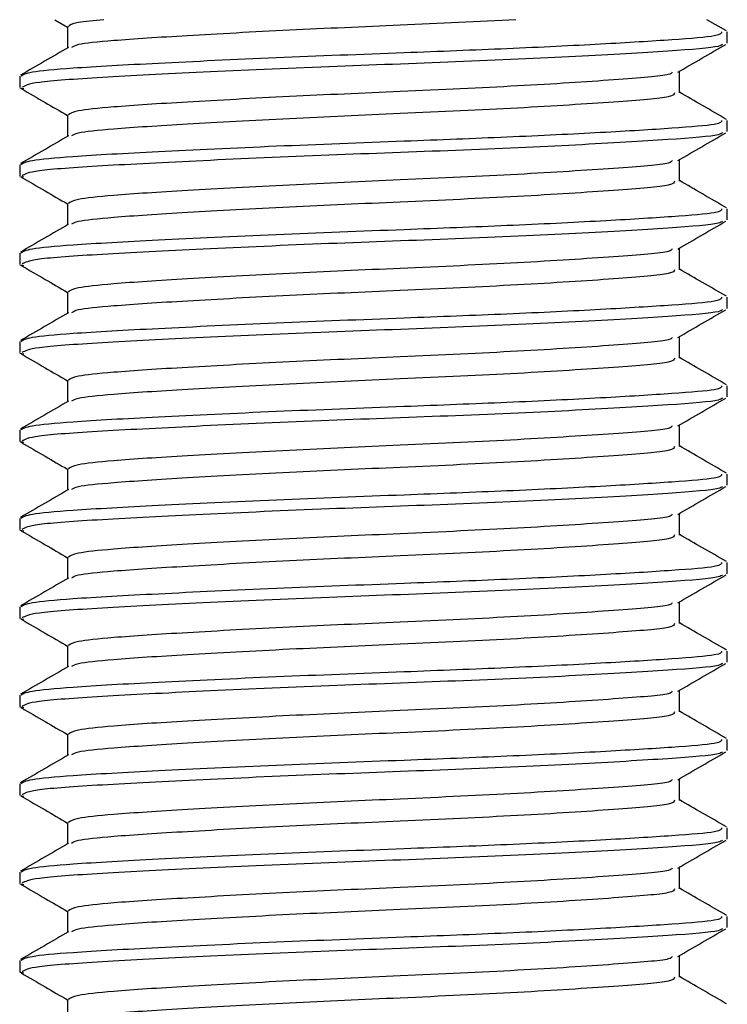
# Model space of a CAD drawing. Header units: millimetres. Extents: x 0 to 420, y 0 to 297.
# Tile 40 of 73: x 191.503 to 192.303, y 215.07 to 216.183. Entities that reach past the tile are written whole.
import ezdxf

# ---------------------------------------------------------------- set-up
doc = ezdxf.new("R2010")
doc.units = ezdxf.units.MM

msp = doc.modelspace()

# ---------------------------------------------------------------- linework, layer by layer
at = {"color": 7, "linetype": 'Continuous', "lineweight": 25}
for p, q in [((191.54315, 216.18329), (191.55756, 216.17495)), ((192.30244, 216.17052), (192.28038, 216.18329)), ((191.55756, 216.17557), (191.55756, 216.15129)), ((192.30343, 216.15686), (192.30343, 216.16939)), ((192.2493, 216.10057), (192.2493, 216.12495)), ((191.50343, 216.11935), (191.50343, 216.10684)), ((191.50377, 216.10617), (191.50815, 216.10542)), ((191.55756, 216.07557), (191.55756, 216.05129)), ((192.30343, 216.05686), (192.30343, 216.06939)), ((192.2493, 216.00057), (192.2493, 216.02495)), ((191.50343, 216.01935), (191.50343, 216.00684)), ((191.50377, 216.00617), (191.50815, 216.00542)), ((191.55756, 215.97557), (191.55756, 215.95129)), ((192.30343, 215.95686), (192.30343, 215.96939)), ((192.2493, 215.90057), (192.2493, 215.92495)), ((191.50343, 215.91935), (191.50343, 215.90684)), ((191.50377, 215.90617), (191.50815, 215.90542)), ((191.55756, 215.87557), (191.55756, 215.85129)), ((192.30343, 215.85686), (192.30343, 215.86939)), ((192.2493, 215.80057), (192.2493, 215.82495)), ((191.50343, 215.81935), (191.50343, 215.80684)), ((191.50377, 215.80617), (191.50815, 215.80542)), ((191.55756, 215.77557), (191.55756, 215.75129)), ((192.30343, 215.75686), (192.30343, 215.76939)), ((192.2493, 215.70057), (192.2493, 215.72495)), ((191.50343, 215.71935), (191.50343, 215.70684)), ((191.50377, 215.70617), (191.50815, 215.70542)), ((191.55756, 215.67557), (191.55756, 215.65129)), ((192.30343, 215.65686), (192.30343, 215.66939)), ((192.2493, 215.60057), (192.2493, 215.62495)), ((191.50343, 215.61935), (191.50343, 215.60684)), ((191.50377, 215.60617), (191.50815, 215.60542)), ((191.55756, 215.57557), (191.55756, 215.55129)), ((192.30343, 215.55686), (192.30343, 215.56939)), ((192.2493, 215.50057), (192.2493, 215.52495)), ((191.50343, 215.51935), (191.50343, 215.50684)), ((191.50377, 215.50617), (191.50815, 215.50542)), ((191.55756, 215.47557), (191.55756, 215.45129)), ((192.30343, 215.45686), (192.30343, 215.46939)), ((192.2493, 215.40057), (192.2493, 215.42495)), ((191.50343, 215.41935), (191.50343, 215.40684)), ((191.50377, 215.40617), (191.50815, 215.40542)), ((191.55756, 215.37557), (191.55756, 215.35129)), ((192.30343, 215.35686), (192.30343, 215.36939)), ((192.2493, 215.30057), (192.2493, 215.32495)), ((191.50343, 215.31935), (191.50343, 215.30684)), ((191.50377, 215.30617), (191.50815, 215.30542)), ((191.55756, 215.27557), (191.55756, 215.25129)), ((192.30343, 215.25686), (192.30343, 215.26939)), ((192.2493, 215.20057), (192.2493, 215.22495)), ((191.50343, 215.21935), (191.50343, 215.20684)), ((191.50377, 215.20617), (191.50815, 215.20542)), ((191.55756, 215.17557), (191.55756, 215.15129)), ((192.30343, 215.15686), (192.30343, 215.16939)), ((191.50343, 215.11935), (191.50343, 215.10684)), ((192.2493, 215.10057), (192.2493, 215.12495)), ((191.50377, 215.10617), (191.50815, 215.10542)), ((191.55756, 215.07557), (191.55756, 215.05129))]:
    msp.add_line(p, q, dxfattribs=at)
for points, knots in [([(191.59838, 216.18329), (191.58749, 216.18223), (191.56225, 216.17976), (191.55999, 216.17709), (191.5587, 216.17557)], [0, 0, 0, 0, 0.4315701, 1, 1, 1, 1]), ([(192.06452, 216.18329), (192.02147, 216.18119), (191.93896, 216.17717), (191.80505, 216.17143), (191.68953, 216.16505), (191.60995, 216.16), (191.5677, 216.15565), (191.56374, 216.153), (191.56217, 216.15195)], [0, 0, 0, 0, 0.20134236, 0.38594256, 0.57596416, 0.75907017, 0.9049692, 1, 1, 1, 1]), ([(192.29693, 216.16939), (192.29677, 216.16787), (192.29642, 216.16469), (192.2441, 216.16056), (192.16414, 216.15557), (192.05783, 216.15039), (191.93032, 216.14548), (191.78992, 216.14017), (191.65611, 216.1338), (191.56358, 216.12875), (191.51167, 216.12396), (191.50706, 216.12085), (191.50483, 216.11935)], [0, 0, 0, 0, 0.0865397, 0.1807239, 0.2782381, 0.3770459, 0.4725658, 0.5884558, 0.7077454, 0.8226984, 0.9142919, 1, 1, 1, 1]), ([(192.29797, 216.15541), (192.29703, 216.15464), (192.29365, 216.15188), (192.24115, 216.14777), (192.13773, 216.14158), (191.99995, 216.13542), (191.85, 216.13014), (191.70669, 216.12384), (191.59156, 216.11786), (191.51616, 216.11267), (191.5094, 216.10873), (191.50615, 216.10684)], [0, 0, 0, 0, 0.04590273, 0.1640029, 0.2864241, 0.40879124, 0.5269075, 0.64991026, 0.77145249, 0.89000345, 1, 1, 1, 1]), ([(192.24759, 216.12396), (192.25664, 216.1292), (192.27473, 216.13968), (192.29284, 216.15016), (192.30189, 216.1554)], [0, 0, 0, 0, 0.4999098, 1, 1, 1, 1]), ([(191.55874, 216.15198), (191.54969, 216.14673), (191.53158, 216.13624), (191.51347, 216.12576), (191.50442, 216.12052)], [0, 0, 0, 0, 0.4998987, 1, 1, 1, 1]), ([(192.24108, 216.12401), (192.2406, 216.12306), (192.239, 216.11991), (192.17921, 216.11532), (192.07222, 216.10829), (191.93833, 216.10222), (191.80534, 216.09642), (191.68957, 216.09005), (191.60956, 216.085), (191.56463, 216.0802), (191.56063, 216.07708), (191.5587, 216.07557)], [0, 0, 0, 0, 0.0566683, 0.1867771, 0.3222071, 0.4544151, 0.5741791, 0.6974605, 0.8162551, 0.9109108, 1, 1, 1, 1]), ([(191.50497, 216.1054), (191.51402, 216.10016), (191.53155, 216.09001), (191.54908, 216.07986), (191.55756, 216.07495)], [0, 0, 0, 0, 0.5163558, 1, 1, 1, 1]), ([(192.24364, 216.10062), (192.24339, 216.09911), (192.24277, 216.0954), (192.17993, 216.09031), (192.07203, 216.08329), (191.93836, 216.07722), (191.80536, 216.07142), (191.68945, 216.06505), (191.60997, 216.06), (191.5677, 216.05565), (191.56374, 216.053), (191.56217, 216.05195)], [0, 0, 0, 0, 0.0884933, 0.2179785, 0.3527595, 0.4843338, 0.6035239, 0.7262144, 0.8444398, 0.9386418, 1, 1, 1, 1]), ([(192.30244, 216.07052), (192.29339, 216.07576), (192.27567, 216.08601), (192.25796, 216.09627), (192.2493, 216.10129)], [0, 0, 0, 0, 0.5112595, 1, 1, 1, 1]), ([(192.29693, 216.06939), (192.29677, 216.06787), (192.29642, 216.06469), (192.2441, 216.06056), (192.16414, 216.05557), (192.05783, 216.05039), (191.93032, 216.04548), (191.78992, 216.04017), (191.65611, 216.0338), (191.56358, 216.02875), (191.51167, 216.02396), (191.50706, 216.02085), (191.50483, 216.01935)], [0, 0, 0, 0, 0.0865397, 0.1807239, 0.2782381, 0.3770459, 0.4725658, 0.5884558, 0.7077454, 0.8226984, 0.9142919, 1, 1, 1, 1]), ([(192.29797, 216.05541), (192.29703, 216.05464), (192.29365, 216.05188), (192.24115, 216.04777), (192.13773, 216.04158), (191.99995, 216.03542), (191.85, 216.03014), (191.70669, 216.02384), (191.59156, 216.01786), (191.51616, 216.01267), (191.5094, 216.00873), (191.50615, 216.00684)], [0, 0, 0, 0, 0.0459027, 0.1640029, 0.2864241, 0.4087912, 0.5269075, 0.6499103, 0.7714525, 0.8900034, 1, 1, 1, 1]), ([(192.24759, 216.02396), (192.25664, 216.0292), (192.27473, 216.03968), (192.29284, 216.05016), (192.30189, 216.0554)], [0, 0, 0, 0, 0.4999098, 1, 1, 1, 1]), ([(191.55874, 216.05198), (191.54969, 216.04673), (191.53158, 216.03624), (191.51347, 216.02576), (191.50442, 216.02052)], [0, 0, 0, 0, 0.4998987, 1, 1, 1, 1]), ([(192.24108, 216.02401), (192.2406, 216.02306), (192.239, 216.01991), (192.17921, 216.01532), (192.07222, 216.00829), (191.93833, 216.00222), (191.80534, 215.99642), (191.68957, 215.99005), (191.60956, 215.985), (191.56463, 215.9802), (191.56063, 215.97708), (191.5587, 215.97557)], [0, 0, 0, 0, 0.0566683, 0.1867771, 0.3222071, 0.4544151, 0.5741791, 0.6974605, 0.8162551, 0.9109108, 1, 1, 1, 1]), ([(191.50497, 216.0054), (191.51402, 216.00016), (191.53155, 215.99001), (191.54908, 215.97986), (191.55756, 215.97495)], [0, 0, 0, 0, 0.5163558, 1, 1, 1, 1]), ([(192.24364, 216.00062), (192.24339, 215.99911), (192.24277, 215.9954), (192.17993, 215.99031), (192.07203, 215.98329), (191.93836, 215.97722), (191.80536, 215.97142), (191.68945, 215.96505), (191.60997, 215.96), (191.5677, 215.95565), (191.56374, 215.953), (191.56217, 215.95195)], [0, 0, 0, 0, 0.0884933, 0.2179785, 0.3527595, 0.4843338, 0.6035239, 0.7262144, 0.8444398, 0.9386418, 1, 1, 1, 1]), ([(192.30244, 215.97052), (192.29339, 215.97576), (192.27567, 215.98601), (192.25796, 215.99627), (192.2493, 216.00129)], [0, 0, 0, 0, 0.5112595, 1, 1, 1, 1]), ([(192.29693, 215.96939), (192.29677, 215.96787), (192.29642, 215.96469), (192.2441, 215.96056), (192.16414, 215.95557), (192.05783, 215.95039), (191.93032, 215.94548), (191.78992, 215.94017), (191.65611, 215.9338), (191.56358, 215.92875), (191.51167, 215.92396), (191.50706, 215.92085), (191.50483, 215.91935)], [0, 0, 0, 0, 0.0865397, 0.1807239, 0.2782381, 0.3770459, 0.4725658, 0.5884558, 0.7077454, 0.8226984, 0.9142919, 1, 1, 1, 1]), ([(192.29797, 215.95541), (192.29703, 215.95464), (192.29365, 215.95188), (192.24115, 215.94777), (192.13773, 215.94158), (191.99995, 215.93542), (191.85, 215.93014), (191.70669, 215.92384), (191.59156, 215.91786), (191.51616, 215.91267), (191.5094, 215.90873), (191.50615, 215.90684)], [0, 0, 0, 0, 0.0459027, 0.1640029, 0.2864241, 0.4087912, 0.5269075, 0.6499103, 0.7714525, 0.8900034, 1, 1, 1, 1]), ([(192.24759, 215.92396), (192.25664, 215.9292), (192.27473, 215.93968), (192.29284, 215.95016), (192.30189, 215.9554)], [0, 0, 0, 0, 0.4999098, 1, 1, 1, 1]), ([(191.55874, 215.95198), (191.54969, 215.94673), (191.53158, 215.93624), (191.51347, 215.92576), (191.50442, 215.92052)], [0, 0, 0, 0, 0.4998987, 1, 1, 1, 1]), ([(192.24108, 215.92401), (192.2406, 215.92306), (192.239, 215.91991), (192.17921, 215.91532), (192.07222, 215.90829), (191.93833, 215.90222), (191.80534, 215.89642), (191.68957, 215.89005), (191.60956, 215.885), (191.56463, 215.8802), (191.56063, 215.87708), (191.5587, 215.87557)], [0, 0, 0, 0, 0.0566683, 0.1867771, 0.3222071, 0.4544151, 0.5741791, 0.6974605, 0.8162551, 0.9109108, 1, 1, 1, 1]), ([(191.50497, 215.9054), (191.51402, 215.90016), (191.53155, 215.89001), (191.54908, 215.87986), (191.55756, 215.87495)], [0, 0, 0, 0, 0.5163558, 1, 1, 1, 1]), ([(192.24364, 215.90062), (192.24339, 215.89911), (192.24277, 215.8954), (192.17993, 215.89031), (192.07203, 215.88329), (191.93836, 215.87722), (191.80536, 215.87142), (191.68945, 215.86505), (191.60997, 215.86), (191.5677, 215.85565), (191.56374, 215.853), (191.56217, 215.85195)], [0, 0, 0, 0, 0.0884933, 0.2179785, 0.3527595, 0.4843338, 0.6035239, 0.7262144, 0.8444398, 0.9386418, 1, 1, 1, 1]), ([(192.30244, 215.87052), (192.29339, 215.87576), (192.27567, 215.88601), (192.25796, 215.89627), (192.2493, 215.90129)], [0, 0, 0, 0, 0.51125952, 1, 1, 1, 1]), ([(192.29693, 215.86939), (192.29677, 215.86787), (192.29642, 215.86469), (192.2441, 215.86056), (192.16414, 215.85557), (192.05783, 215.85039), (191.93032, 215.84548), (191.78992, 215.84017), (191.65611, 215.8338), (191.56358, 215.82875), (191.51167, 215.82396), (191.50706, 215.82085), (191.50483, 215.81935)], [0, 0, 0, 0, 0.0865397, 0.1807239, 0.2782381, 0.3770459, 0.4725658, 0.5884558, 0.7077454, 0.8226984, 0.9142919, 1, 1, 1, 1]), ([(192.29797, 215.85541), (192.29703, 215.85464), (192.29365, 215.85188), (192.24115, 215.84777), (192.13773, 215.84158), (191.99995, 215.83542), (191.85, 215.83014), (191.70669, 215.82384), (191.59156, 215.81786), (191.51616, 215.81267), (191.5094, 215.80873), (191.50615, 215.80684)], [0, 0, 0, 0, 0.04590273, 0.1640029, 0.2864241, 0.40879124, 0.5269075, 0.64991026, 0.77145249, 0.89000345, 1, 1, 1, 1]), ([(192.24759, 215.82396), (192.25664, 215.8292), (192.27473, 215.83968), (192.29284, 215.85016), (192.30189, 215.8554)], [0, 0, 0, 0, 0.4999098, 1, 1, 1, 1]), ([(191.55874, 215.85198), (191.54969, 215.84673), (191.53158, 215.83624), (191.51347, 215.82576), (191.50442, 215.82052)], [0, 0, 0, 0, 0.4998987, 1, 1, 1, 1]), ([(192.24108, 215.82401), (192.2406, 215.82306), (192.239, 215.81991), (192.17921, 215.81532), (192.07222, 215.80829), (191.93833, 215.80222), (191.80534, 215.79642), (191.68957, 215.79005), (191.60956, 215.785), (191.56463, 215.7802), (191.56063, 215.77708), (191.5587, 215.77557)], [0, 0, 0, 0, 0.0566683, 0.1867771, 0.3222071, 0.4544151, 0.5741791, 0.6974605, 0.8162551, 0.9109108, 1, 1, 1, 1]), ([(191.50497, 215.8054), (191.51402, 215.80016), (191.53155, 215.79001), (191.54908, 215.77986), (191.55756, 215.77495)], [0, 0, 0, 0, 0.5163558, 1, 1, 1, 1]), ([(192.24364, 215.80062), (192.24339, 215.79911), (192.24277, 215.7954), (192.17993, 215.79031), (192.07203, 215.78329), (191.93836, 215.77722), (191.80536, 215.77142), (191.68945, 215.76505), (191.60997, 215.76), (191.5677, 215.75565), (191.56374, 215.753), (191.56217, 215.75195)], [0, 0, 0, 0, 0.0884933, 0.2179785, 0.3527595, 0.4843338, 0.6035239, 0.7262144, 0.8444398, 0.9386418, 1, 1, 1, 1]), ([(192.30244, 215.77052), (192.29339, 215.77576), (192.27567, 215.78601), (192.25796, 215.79627), (192.2493, 215.80129)], [0, 0, 0, 0, 0.5112595, 1, 1, 1, 1]), ([(192.29693, 215.76939), (192.29677, 215.76787), (192.29642, 215.76469), (192.2441, 215.76056), (192.16414, 215.75557), (192.05783, 215.75039), (191.93032, 215.74548), (191.78992, 215.74017), (191.65611, 215.7338), (191.56358, 215.72875), (191.51167, 215.72396), (191.50706, 215.72085), (191.50483, 215.71935)], [0, 0, 0, 0, 0.0865397, 0.1807239, 0.2782381, 0.3770459, 0.4725658, 0.5884558, 0.7077454, 0.8226984, 0.9142919, 1, 1, 1, 1]), ([(192.29797, 215.75541), (192.29703, 215.75464), (192.29365, 215.75188), (192.24115, 215.74777), (192.13773, 215.74158), (191.99995, 215.73542), (191.85, 215.73014), (191.70669, 215.72384), (191.59156, 215.71786), (191.51616, 215.71267), (191.5094, 215.70873), (191.50615, 215.70684)], [0, 0, 0, 0, 0.0459027, 0.1640029, 0.2864241, 0.4087912, 0.5269075, 0.6499103, 0.7714525, 0.8900034, 1, 1, 1, 1]), ([(192.24759, 215.72396), (192.25664, 215.7292), (192.27473, 215.73968), (192.29284, 215.75016), (192.30189, 215.7554)], [0, 0, 0, 0, 0.4999098, 1, 1, 1, 1]), ([(191.55874, 215.75198), (191.54969, 215.74673), (191.53158, 215.73624), (191.51347, 215.72576), (191.50442, 215.72052)], [0, 0, 0, 0, 0.4998987, 1, 1, 1, 1]), ([(192.24108, 215.72401), (192.2406, 215.72306), (192.239, 215.71991), (192.17921, 215.71532), (192.07222, 215.70829), (191.93833, 215.70222), (191.80534, 215.69642), (191.68957, 215.69005), (191.60956, 215.685), (191.56463, 215.6802), (191.56063, 215.67708), (191.5587, 215.67557)], [0, 0, 0, 0, 0.0566683, 0.1867771, 0.3222071, 0.4544151, 0.5741791, 0.6974605, 0.8162551, 0.9109108, 1, 1, 1, 1]), ([(191.50497, 215.7054), (191.51402, 215.70016), (191.53155, 215.69001), (191.54908, 215.67986), (191.55756, 215.67495)], [0, 0, 0, 0, 0.5163558, 1, 1, 1, 1]), ([(192.24364, 215.70062), (192.24339, 215.69911), (192.24277, 215.6954), (192.17993, 215.69031), (192.07203, 215.68329), (191.93836, 215.67722), (191.80536, 215.67142), (191.68945, 215.66505), (191.60997, 215.66), (191.5677, 215.65565), (191.56374, 215.653), (191.56217, 215.65195)], [0, 0, 0, 0, 0.0884933, 0.2179785, 0.3527595, 0.4843338, 0.6035239, 0.7262144, 0.8444398, 0.9386418, 1, 1, 1, 1]), ([(192.30244, 215.67052), (192.29339, 215.67576), (192.27567, 215.68601), (192.25796, 215.69627), (192.2493, 215.70129)], [0, 0, 0, 0, 0.5112595, 1, 1, 1, 1]), ([(192.29693, 215.66939), (192.29677, 215.66787), (192.29642, 215.66469), (192.2441, 215.66056), (192.16414, 215.65557), (192.05783, 215.65039), (191.93032, 215.64548), (191.78992, 215.64017), (191.65611, 215.6338), (191.56358, 215.62875), (191.51167, 215.62396), (191.50706, 215.62085), (191.50483, 215.61935)], [0, 0, 0, 0, 0.0865397, 0.1807239, 0.2782381, 0.3770459, 0.4725658, 0.5884558, 0.7077454, 0.8226984, 0.9142919, 1, 1, 1, 1]), ([(192.29797, 215.65541), (192.29703, 215.65464), (192.29365, 215.65188), (192.24115, 215.64777), (192.13773, 215.64158), (191.99995, 215.63542), (191.85, 215.63014), (191.70669, 215.62384), (191.59156, 215.61786), (191.51616, 215.61267), (191.5094, 215.60873), (191.50615, 215.60684)], [0, 0, 0, 0, 0.0459027, 0.1640029, 0.2864241, 0.4087912, 0.5269075, 0.6499103, 0.7714525, 0.8900034, 1, 1, 1, 1]), ([(192.24759, 215.62396), (192.25664, 215.6292), (192.27473, 215.63968), (192.29284, 215.65016), (192.30189, 215.6554)], [0, 0, 0, 0, 0.4999098, 1, 1, 1, 1]), ([(191.55874, 215.65198), (191.54969, 215.64673), (191.53158, 215.63624), (191.51347, 215.62576), (191.50442, 215.62052)], [0, 0, 0, 0, 0.4998987, 1, 1, 1, 1]), ([(192.24108, 215.62401), (192.2406, 215.62306), (192.239, 215.61991), (192.17921, 215.61532), (192.07222, 215.60829), (191.93833, 215.60222), (191.80534, 215.59642), (191.68957, 215.59005), (191.60956, 215.585), (191.56463, 215.5802), (191.56063, 215.57708), (191.5587, 215.57557)], [0, 0, 0, 0, 0.0566683, 0.1867771, 0.3222071, 0.4544151, 0.5741791, 0.6974605, 0.8162551, 0.9109108, 1, 1, 1, 1]), ([(191.50497, 215.6054), (191.51402, 215.60016), (191.53155, 215.59001), (191.54908, 215.57986), (191.55756, 215.57495)], [0, 0, 0, 0, 0.5163558, 1, 1, 1, 1]), ([(192.24364, 215.60062), (192.24339, 215.59911), (192.24277, 215.5954), (192.17993, 215.59031), (192.07203, 215.58329), (191.93836, 215.57722), (191.80536, 215.57142), (191.68945, 215.56505), (191.60997, 215.56), (191.5677, 215.55565), (191.56374, 215.553), (191.56217, 215.55195)], [0, 0, 0, 0, 0.0884933, 0.2179785, 0.3527595, 0.4843338, 0.6035239, 0.7262144, 0.8444398, 0.9386418, 1, 1, 1, 1]), ([(192.30244, 215.57052), (192.29339, 215.57576), (192.27567, 215.58601), (192.25796, 215.59627), (192.2493, 215.60129)], [0, 0, 0, 0, 0.5112595, 1, 1, 1, 1]), ([(192.29693, 215.56939), (192.29677, 215.56787), (192.29642, 215.56469), (192.2441, 215.56056), (192.16414, 215.55557), (192.05783, 215.55039), (191.93032, 215.54548), (191.78992, 215.54017), (191.65611, 215.5338), (191.56358, 215.52875), (191.51167, 215.52396), (191.50706, 215.52085), (191.50483, 215.51935)], [0, 0, 0, 0, 0.08653971, 0.18072393, 0.27823806, 0.37704594, 0.47256582, 0.5884558, 0.70774541, 0.82269836, 0.91429192, 1, 1, 1, 1]), ([(192.29797, 215.55541), (192.29703, 215.55464), (192.29365, 215.55188), (192.24115, 215.54777), (192.13773, 215.54158), (191.99995, 215.53542), (191.85, 215.53014), (191.70669, 215.52384), (191.59156, 215.51786), (191.51616, 215.51267), (191.5094, 215.50873), (191.50615, 215.50684)], [0, 0, 0, 0, 0.0459027, 0.1640029, 0.2864241, 0.4087912, 0.5269075, 0.6499103, 0.7714525, 0.8900034, 1, 1, 1, 1]), ([(192.24759, 215.52396), (192.25664, 215.5292), (192.27473, 215.53968), (192.29284, 215.55016), (192.30189, 215.5554)], [0, 0, 0, 0, 0.4999098, 1, 1, 1, 1]), ([(191.55874, 215.55198), (191.54969, 215.54673), (191.53158, 215.53624), (191.51347, 215.52576), (191.50442, 215.52052)], [0, 0, 0, 0, 0.4998987, 1, 1, 1, 1]), ([(192.24108, 215.52401), (192.2406, 215.52306), (192.239, 215.51991), (192.17921, 215.51532), (192.07222, 215.50829), (191.93833, 215.50222), (191.80534, 215.49642), (191.68957, 215.49005), (191.60956, 215.485), (191.56463, 215.4802), (191.56063, 215.47708), (191.5587, 215.47557)], [0, 0, 0, 0, 0.0566683, 0.1867771, 0.3222071, 0.4544151, 0.5741791, 0.6974605, 0.8162551, 0.9109108, 1, 1, 1, 1]), ([(191.50497, 215.5054), (191.51402, 215.50016), (191.53155, 215.49001), (191.54908, 215.47986), (191.55756, 215.47495)], [0, 0, 0, 0, 0.5163558, 1, 1, 1, 1]), ([(192.24364, 215.50062), (192.24339, 215.49911), (192.24277, 215.4954), (192.17993, 215.49031), (192.07203, 215.48329), (191.93836, 215.47722), (191.80536, 215.47142), (191.68945, 215.46505), (191.60997, 215.46), (191.5677, 215.45565), (191.56374, 215.453), (191.56217, 215.45195)], [0, 0, 0, 0, 0.0884933, 0.2179785, 0.3527595, 0.4843338, 0.6035239, 0.7262144, 0.8444398, 0.9386418, 1, 1, 1, 1]), ([(192.30244, 215.47052), (192.29339, 215.47576), (192.27567, 215.48601), (192.25796, 215.49627), (192.2493, 215.50129)], [0, 0, 0, 0, 0.5112595, 1, 1, 1, 1]), ([(192.29693, 215.46939), (192.29677, 215.46787), (192.29642, 215.46469), (192.2441, 215.46056), (192.16414, 215.45557), (192.05783, 215.45039), (191.93032, 215.44548), (191.78992, 215.44017), (191.65611, 215.4338), (191.56358, 215.42875), (191.51167, 215.42396), (191.50706, 215.42085), (191.50483, 215.41935)], [0, 0, 0, 0, 0.0865397, 0.1807239, 0.2782381, 0.3770459, 0.4725658, 0.5884558, 0.7077454, 0.8226984, 0.9142919, 1, 1, 1, 1]), ([(192.29797, 215.45541), (192.29703, 215.45464), (192.29365, 215.45188), (192.24115, 215.44777), (192.13773, 215.44158), (191.99995, 215.43542), (191.85, 215.43014), (191.70669, 215.42384), (191.59156, 215.41786), (191.51616, 215.41267), (191.5094, 215.40873), (191.50615, 215.40684)], [0, 0, 0, 0, 0.0459027, 0.1640029, 0.2864241, 0.4087912, 0.5269075, 0.6499103, 0.7714525, 0.8900034, 1, 1, 1, 1]), ([(192.24759, 215.42396), (192.25664, 215.4292), (192.27473, 215.43968), (192.29284, 215.45016), (192.30189, 215.4554)], [0, 0, 0, 0, 0.4999098, 1, 1, 1, 1]), ([(191.55874, 215.45198), (191.54969, 215.44673), (191.53158, 215.43624), (191.51347, 215.42576), (191.50442, 215.42052)], [0, 0, 0, 0, 0.4998987, 1, 1, 1, 1]), ([(192.24108, 215.42401), (192.2406, 215.42306), (192.239, 215.41991), (192.17921, 215.41532), (192.07222, 215.40829), (191.93833, 215.40222), (191.80534, 215.39642), (191.68957, 215.39005), (191.60956, 215.385), (191.56463, 215.3802), (191.56063, 215.37708), (191.5587, 215.37557)], [0, 0, 0, 0, 0.0566683, 0.1867771, 0.3222071, 0.4544151, 0.5741791, 0.6974605, 0.8162551, 0.9109108, 1, 1, 1, 1]), ([(191.50497, 215.4054), (191.51402, 215.40016), (191.53155, 215.39001), (191.54908, 215.37986), (191.55756, 215.37495)], [0, 0, 0, 0, 0.5163558, 1, 1, 1, 1]), ([(192.24364, 215.40062), (192.24339, 215.39911), (192.24277, 215.3954), (192.17993, 215.39031), (192.07203, 215.38329), (191.93836, 215.37722), (191.80536, 215.37142), (191.68945, 215.36505), (191.60997, 215.36), (191.5677, 215.35565), (191.56374, 215.353), (191.56217, 215.35195)], [0, 0, 0, 0, 0.0884933, 0.2179785, 0.3527595, 0.4843338, 0.6035239, 0.7262144, 0.8444398, 0.9386418, 1, 1, 1, 1]), ([(192.30244, 215.37052), (192.29339, 215.37576), (192.27567, 215.38601), (192.25796, 215.39627), (192.2493, 215.40129)], [0, 0, 0, 0, 0.5112595, 1, 1, 1, 1]), ([(192.29693, 215.36939), (192.29677, 215.36787), (192.29642, 215.36469), (192.2441, 215.36056), (192.16414, 215.35557), (192.05783, 215.35039), (191.93032, 215.34548), (191.78992, 215.34017), (191.65611, 215.3338), (191.56358, 215.32875), (191.51167, 215.32396), (191.50706, 215.32085), (191.50483, 215.31935)], [0, 0, 0, 0, 0.0865397, 0.1807239, 0.2782381, 0.3770459, 0.4725658, 0.5884558, 0.7077454, 0.8226984, 0.9142919, 1, 1, 1, 1]), ([(192.29797, 215.35541), (192.29703, 215.35464), (192.29365, 215.35188), (192.24115, 215.34777), (192.13773, 215.34158), (191.99995, 215.33542), (191.85, 215.33014), (191.70669, 215.32384), (191.59156, 215.31786), (191.51616, 215.31267), (191.5094, 215.30873), (191.50615, 215.30684)], [0, 0, 0, 0, 0.0459027, 0.1640029, 0.2864241, 0.4087912, 0.5269075, 0.6499103, 0.7714525, 0.8900034, 1, 1, 1, 1]), ([(192.24759, 215.32396), (192.25664, 215.3292), (192.27473, 215.33968), (192.29284, 215.35016), (192.30189, 215.3554)], [0, 0, 0, 0, 0.4999098, 1, 1, 1, 1]), ([(191.55874, 215.35198), (191.54969, 215.34673), (191.53158, 215.33624), (191.51347, 215.32576), (191.50442, 215.32052)], [0, 0, 0, 0, 0.4998987, 1, 1, 1, 1]), ([(192.24108, 215.32401), (192.2406, 215.32306), (192.239, 215.31991), (192.17921, 215.31532), (192.07222, 215.30829), (191.93833, 215.30222), (191.80534, 215.29642), (191.68957, 215.29005), (191.60956, 215.285), (191.56463, 215.2802), (191.56063, 215.27708), (191.5587, 215.27557)], [0, 0, 0, 0, 0.0566683, 0.1867771, 0.3222071, 0.4544151, 0.5741791, 0.6974605, 0.8162551, 0.9109108, 1, 1, 1, 1]), ([(191.50497, 215.3054), (191.51402, 215.30016), (191.53155, 215.29001), (191.54908, 215.27986), (191.55756, 215.27495)], [0, 0, 0, 0, 0.5163558, 1, 1, 1, 1]), ([(192.24364, 215.30062), (192.24339, 215.29911), (192.24277, 215.2954), (192.17993, 215.29031), (192.07203, 215.28329), (191.93836, 215.27722), (191.80536, 215.27142), (191.68945, 215.26505), (191.60997, 215.26), (191.5677, 215.25565), (191.56374, 215.253), (191.56217, 215.25195)], [0, 0, 0, 0, 0.0884933, 0.2179785, 0.3527595, 0.4843338, 0.6035239, 0.7262144, 0.8444398, 0.9386418, 1, 1, 1, 1]), ([(192.30244, 215.27052), (192.29339, 215.27576), (192.27567, 215.28601), (192.25796, 215.29627), (192.2493, 215.30129)], [0, 0, 0, 0, 0.5112595, 1, 1, 1, 1]), ([(192.29693, 215.26939), (192.29677, 215.26787), (192.29642, 215.26469), (192.2441, 215.26056), (192.16414, 215.25557), (192.05783, 215.25039), (191.93032, 215.24548), (191.78992, 215.24017), (191.65611, 215.2338), (191.56358, 215.22875), (191.51167, 215.22396), (191.50706, 215.22085), (191.50483, 215.21935)], [0, 0, 0, 0, 0.0865397, 0.1807239, 0.2782381, 0.3770459, 0.4725658, 0.5884558, 0.7077454, 0.8226984, 0.9142919, 1, 1, 1, 1]), ([(192.29797, 215.25541), (192.29703, 215.25464), (192.29365, 215.25188), (192.24115, 215.24777), (192.13773, 215.24158), (191.99995, 215.23542), (191.85, 215.23014), (191.70669, 215.22384), (191.59156, 215.21786), (191.51616, 215.21267), (191.5094, 215.20873), (191.50615, 215.20684)], [0, 0, 0, 0, 0.0459027, 0.1640029, 0.2864241, 0.4087912, 0.5269075, 0.6499103, 0.7714525, 0.8900034, 1, 1, 1, 1]), ([(192.24759, 215.22396), (192.25664, 215.2292), (192.27473, 215.23968), (192.29284, 215.25016), (192.30189, 215.2554)], [0, 0, 0, 0, 0.4999098, 1, 1, 1, 1]), ([(191.55874, 215.25198), (191.54969, 215.24673), (191.53158, 215.23624), (191.51347, 215.22576), (191.50442, 215.22052)], [0, 0, 0, 0, 0.4998987, 1, 1, 1, 1]), ([(192.24108, 215.22401), (192.2406, 215.22306), (192.239, 215.21991), (192.17921, 215.21532), (192.07222, 215.20829), (191.93833, 215.20222), (191.80534, 215.19642), (191.68957, 215.19005), (191.60956, 215.185), (191.56463, 215.1802), (191.56063, 215.17708), (191.5587, 215.17557)], [0, 0, 0, 0, 0.0566683, 0.1867771, 0.3222071, 0.4544151, 0.5741791, 0.6974605, 0.8162551, 0.9109108, 1, 1, 1, 1]), ([(191.50497, 215.2054), (191.51402, 215.20016), (191.53155, 215.19001), (191.54908, 215.17986), (191.55756, 215.17495)], [0, 0, 0, 0, 0.51635581, 1, 1, 1, 1]), ([(192.24364, 215.20062), (192.24339, 215.19911), (192.24277, 215.1954), (192.17993, 215.19031), (192.07203, 215.18329), (191.93836, 215.17722), (191.80536, 215.17142), (191.68945, 215.16505), (191.60997, 215.16), (191.5677, 215.15565), (191.56374, 215.153), (191.56217, 215.15195)], [0, 0, 0, 0, 0.0884933, 0.2179785, 0.3527595, 0.4843338, 0.6035239, 0.7262144, 0.8444398, 0.9386418, 1, 1, 1, 1]), ([(192.30244, 215.17052), (192.29339, 215.17576), (192.27567, 215.18601), (192.25796, 215.19627), (192.2493, 215.20129)], [0, 0, 0, 0, 0.51125952, 1, 1, 1, 1]), ([(192.29693, 215.16939), (192.29677, 215.16787), (192.29642, 215.16469), (192.2441, 215.16056), (192.16414, 215.15557), (192.05783, 215.15039), (191.93032, 215.14548), (191.78992, 215.14017), (191.65611, 215.1338), (191.56358, 215.12875), (191.51167, 215.12396), (191.50706, 215.12085), (191.50483, 215.11935)], [0, 0, 0, 0, 0.0865397, 0.1807239, 0.2782381, 0.3770459, 0.4725658, 0.5884558, 0.7077454, 0.8226984, 0.9142919, 1, 1, 1, 1]), ([(192.29797, 215.15541), (192.29703, 215.15464), (192.29365, 215.15188), (192.24115, 215.14777), (192.13773, 215.14158), (191.99995, 215.13542), (191.85, 215.13014), (191.70669, 215.12384), (191.59156, 215.11786), (191.51616, 215.11267), (191.5094, 215.10873), (191.50615, 215.10684)], [0, 0, 0, 0, 0.0459027, 0.1640029, 0.2864241, 0.4087912, 0.5269075, 0.6499103, 0.7714525, 0.8900034, 1, 1, 1, 1]), ([(192.24759, 215.12396), (192.25664, 215.1292), (192.27473, 215.13968), (192.29284, 215.15016), (192.30189, 215.1554)], [0, 0, 0, 0, 0.4999098, 1, 1, 1, 1]), ([(191.55874, 215.15198), (191.54969, 215.14673), (191.53158, 215.13624), (191.51347, 215.12576), (191.50442, 215.12052)], [0, 0, 0, 0, 0.4998987, 1, 1, 1, 1]), ([(192.24108, 215.12401), (192.2406, 215.12306), (192.239, 215.11991), (192.17921, 215.11532), (192.07222, 215.10829), (191.93833, 215.10222), (191.80534, 215.09642), (191.68957, 215.09005), (191.60956, 215.085), (191.56463, 215.0802), (191.56063, 215.07708), (191.5587, 215.07557)], [0, 0, 0, 0, 0.0566683, 0.1867771, 0.3222071, 0.4544151, 0.5741791, 0.6974605, 0.8162551, 0.9109108, 1, 1, 1, 1]), ([(191.50497, 215.1054), (191.51402, 215.10016), (191.53155, 215.09001), (191.54908, 215.07986), (191.55756, 215.07495)], [0, 0, 0, 0, 0.5163558, 1, 1, 1, 1]), ([(192.24364, 215.10062), (192.24339, 215.09911), (192.24277, 215.0954), (192.17993, 215.09031), (192.07203, 215.08329), (191.93836, 215.07722), (191.80536, 215.07142), (191.68945, 215.06505), (191.60997, 215.06), (191.5677, 215.05565), (191.56374, 215.053), (191.56217, 215.05195)], [0, 0, 0, 0, 0.0884933, 0.2179785, 0.3527595, 0.4843338, 0.6035239, 0.7262144, 0.8444398, 0.9386418, 1, 1, 1, 1]), ([(192.30244, 215.07052), (192.29339, 215.07576), (192.27567, 215.08601), (192.25796, 215.09627), (192.2493, 215.10129)], [0, 0, 0, 0, 0.5112595, 1, 1, 1, 1])]:
    msp.add_open_spline(points, degree=3, knots=knots, dxfattribs=at)

doc.saveas('drawing.dxf')
